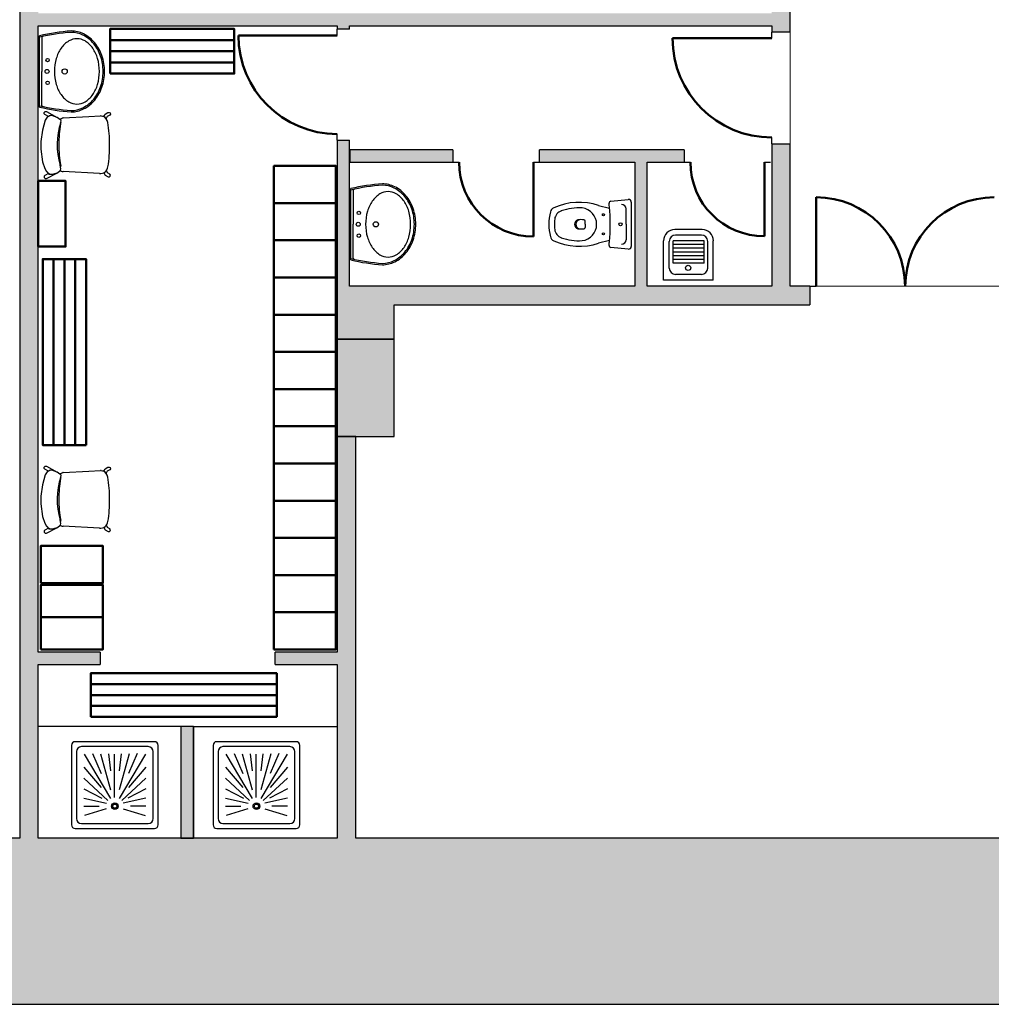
# Model space of a CAD drawing. Header units: metres. Extents: x -1 to 430, y -6 to 34.
# Tile 3 of 5: x 408 to 416, y 13 to 21. Entities that reach past the tile are written whole.
import ezdxf

# ---------------------------------------------------------------- set-up
doc = ezdxf.new("R2010")
doc.units = ezdxf.units.M
doc.linetypes.add('CONTINUA', pattern=[0])
doc.linetypes.add('VERDECKT', pattern=[9.525, 6.35, -3.175])
for name, color, linetype, lineweight in [('3D PS-1 MUR', 7, 'CONTINUA', 25), ('3D PS-1 PILAR', 7, 'CONTINUA', 25), ('PS-1  REVESTIMENT pintat (blau fosc)', 7, 'CONTINUA', 25), ('PS-1 ESCALES 2D', 7, 'CONTINUA', 25), ('PS-1 MOBLES', 7, 'CONTINUA', 25), ('PS-1 REVESTIMENT  enguixat i pintat (lila)', 7, 'CONTINUA', 25)]:
    doc.layers.add(name, color=color, linetype=linetype, lineweight=lineweight)

msp = doc.modelspace()

# ---------------------------------------------------------------- hatches: boundary and pattern name
at = {"layer": '3D PS-1 MUR', "linetype": 'CONTINUA', "lineweight": 18, "true_color": 0xa0a0a0, "transparency": 33554687}
for points in [[(407.9432, 24.7407), (407.9432, 14.1806), (408.0932, 14.1806), (408.0932, 24.7407)], [(414.0064, 20.8307), (408.0932, 20.8307), (408.0932, 20.7307), (414.0064, 20.7307)], [(414.0064, 20.8807), (414.0064, 20.6807), (414.1564, 20.6807), (414.1564, 20.8807)], [(410.5032, 20.7307), (410.5032, 20.7046), (410.6032, 20.7046), (410.6032, 20.7307)], [(410.6032, 18.6307), (410.6032, 19.8083), (410.5032, 19.8083), (410.5032, 18.6307)], [(414.1564, 18.6307), (414.1564, 19.7807), (414.0064, 19.7807), (414.0064, 18.6307)], [(411.4364, 19.7307), (410.6046, 19.7307), (410.6046, 19.6307), (411.4364, 19.6307)], [(413.3005, 19.7307), (412.1351, 19.7307), (412.1351, 19.6307), (412.9027, 19.6307), (412.9027, 19.6319), (413.0027, 19.6319), (413.0027, 19.6307), (413.3005, 19.6307)], [(413.0027, 18.6307), (413.0027, 19.6319), (412.9027, 19.6319), (412.9027, 18.6307)], [(414.3139, 18.6307), (410.5032, 18.6307), (410.5032, 18.4807), (414.3139, 18.4807)], [(410.9633, 18.2039), (410.9633, 18.4807), (410.5033, 18.4807), (410.5033, 18.2039)], [(410.6533, 14.1806), (410.6533, 17.4207), (410.5033, 17.4207), (410.5033, 14.1806)], [(408.0932, 15.5807), (408.5932, 15.5807), (408.5932, 15.6807), (408.0932, 15.6807)], [(410.5033, 15.6807), (410.0032, 15.6807), (410.0032, 15.5807), (410.5033, 15.5807)], [(409.3432, 14.1807), (409.3432, 15.0807), (409.2432, 15.0807), (409.2432, 14.1807)], [(400.7564, 12.8406), (417.6914, 12.8406), (417.6914, 14.1806), (400.7564, 14.1806)]]:
    msp.add_hatch(color=253, dxfattribs=at).paths.add_polyline_path(points)
at = {"layer": '3D PS-1 PILAR', "linetype": 'CONTINUA', "lineweight": 18, "transparency": 33554687}
msp.add_hatch(color=9, dxfattribs=at).paths.add_polyline_path([(410.5033, 17.4207), (410.9631, 17.4207), (410.9631, 18.2039), (410.5033, 18.2039)])

# ---------------------------------------------------------------- linework, layer by layer
at = {"layer": '3D PS-1 MUR', "color": 7, "linetype": 'CONTINUA', "lineweight": 25, "transparency": 33554687}
for p, q in [((407.9432, 24.7407), (407.9432, 14.1806)), ((414.1564, 20.6807), (414.1564, 20.8807)), ((408.0932, 15.6807), (408.0932, 20.7307)), ((408.0932, 20.7307), (410.5032, 20.7307)), ((410.5032, 20.7307), (410.5032, 20.7046)), ((410.6032, 20.7046), (410.6032, 20.7307)), ((410.6032, 20.7307), (414.0064, 20.7307)), ((414.0064, 20.7307), (414.0064, 20.6807)), ((410.6032, 20.7046), (410.5032, 20.7046)), ((410.5032, 20.6546), (410.5032, 20.7046)), ((414.1564, 20.6807), (414.0064, 20.6807)), ((414.0064, 20.6307), (414.0064, 20.6807)), ((410.5032, 19.8083), (410.5032, 19.8583)), ((410.5032, 19.8083), (410.6032, 19.8083)), ((410.5032, 19.8083), (410.5032, 18.6307)), ((410.6032, 18.6307), (410.6032, 19.8083)), ((414.0064, 19.7807), (414.0064, 19.8307)), ((414.0064, 19.7807), (414.1564, 19.7807)), ((414.0064, 19.7807), (414.0064, 18.6307)), ((414.1564, 18.6307), (414.1564, 19.7807)), ((411.4364, 19.7307), (410.6046, 19.7307)), ((410.6046, 19.7307), (410.6046, 19.6307)), ((411.4364, 19.7307), (411.4364, 19.6307)), ((412.1351, 19.6307), (412.1351, 19.7307)), ((413.3005, 19.7307), (412.1351, 19.7307)), ((413.3005, 19.7307), (413.3005, 19.6307)), ((410.6046, 19.6307), (411.4364, 19.6307)), ((411.4364, 19.6307), (411.4864, 19.6307)), ((412.0851, 19.6307), (412.1351, 19.6307)), ((412.1351, 19.6307), (412.9027, 19.6307)), ((412.9027, 19.6307), (412.9027, 18.6307)), ((413.0027, 19.6307), (413.3005, 19.6307)), ((413.0027, 18.6307), (413.0027, 19.6307)), ((413.3005, 19.6307), (413.3505, 19.6307)), ((413.9471, 19.6307), (413.9971, 19.6307)), ((410.5032, 18.6307), (410.5032, 18.4807)), ((412.9027, 18.6307), (410.6032, 18.6307)), ((414.0064, 18.6307), (413.0027, 18.6307)), ((414.3139, 18.6307), (414.1564, 18.6307)), ((414.3139, 18.6307), (414.3139, 18.4807)), ((414.3139, 18.6307), (414.3639, 18.6307)), ((415.0819, 18.6307), (415.0829, 18.6307)), ((410.5032, 18.4807), (410.5033, 18.4807)), ((410.5033, 18.4807), (410.5033, 18.2039)), ((410.9633, 18.4807), (414.3139, 18.4807)), ((410.9633, 18.2039), (410.9633, 18.4807)), ((410.5033, 18.2039), (410.9633, 18.2039)), ((410.6533, 17.4207), (410.5033, 17.4207)), ((410.5033, 17.4207), (410.5033, 15.6807)), ((410.6533, 14.1806), (410.6533, 17.4207)), ((408.5932, 15.6807), (408.0932, 15.6807)), ((408.5932, 15.6807), (408.5932, 15.5807)), ((410.0032, 15.5807), (410.0032, 15.6807)), ((410.5033, 15.6807), (410.0032, 15.6807)), ((408.0932, 14.1806), (408.0932, 15.5807)), ((408.0932, 15.5807), (408.5932, 15.5807)), ((410.0032, 15.5807), (410.5033, 15.5807)), ((410.5033, 15.5807), (410.5033, 14.1806)), ((409.3432, 15.0807), (409.2432, 15.0807)), ((409.2432, 15.0807), (409.2432, 14.1807)), ((409.3432, 14.1807), (409.3432, 15.0807)), ((407.9432, 14.1806), (400.7564, 14.1806)), ((410.5033, 14.1806), (408.0932, 14.1806)), ((409.2432, 14.1807), (409.3432, 14.1807)), ((416.2164, 14.1806), (410.6533, 14.1806)), ((400.7564, 12.8406), (417.6914, 12.8406))]:
    msp.add_line(p, q, dxfattribs=at)
at = {"layer": '3D PS-1 MUR', "color": 202, "linetype": 'CONTINUA', "lineweight": 50, "transparency": 33554687}
for p, q in [((410.5032, 20.6546), (409.7068, 20.6546)), ((414.0064, 20.6307), (413.2064, 20.6307)), ((412.0851, 19.6307), (412.0851, 19.032)), ((413.9471, 19.6307), (413.9471, 19.0341)), ((414.3639, 18.6307), (414.3639, 19.3487))]:
    msp.add_line(p, q, dxfattribs=at)
for centre, radius, start, end in [((410.5032, 20.6546), 0.7964, 180, 270), ((414.0064, 20.6307), 0.8, 180, 270), ((412.0851, 19.6307), 0.5988, 180, 270), ((413.9471, 19.6307), 0.5967, 180, 270), ((414.3639, 18.6307), 0.7179, 0, 90), ((415.8008, 18.6307), 0.7179, 90, 180)]:
    msp.add_arc(centre, radius, start, end, dxfattribs=at)
at = {"layer": '3D PS-1 PILAR', "color": 7, "linetype": 'CONTINUA', "lineweight": 25, "transparency": 33554687}
for p, q in [((410.9631, 18.2039), (410.5033, 18.2039)), ((410.5033, 18.2039), (410.5033, 17.4207)), ((410.9631, 17.4207), (410.9631, 18.2039)), ((410.5033, 17.4207), (410.9631, 17.4207))]:
    msp.add_line(p, q, dxfattribs=at)
at = {"layer": 'PS-1  REVESTIMENT pintat (blau fosc)', "color": 180, "linetype": 'CONTINUA', "lineweight": 13, "transparency": 33554687}
for p, q in [((414.1564, 20.6807), (414.1564, 20.8807)), ((414.1564, 18.6307), (414.1564, 19.7807)), ((414.3139, 18.6307), (414.1564, 18.6307))]:
    msp.add_line(p, q, dxfattribs=at)
at = {"layer": 'PS-1  REVESTIMENT pintat (blau fosc)', "color": 180, "linetype": 'VERDECKT', "lineweight": 13, "transparency": 33554687}
for p, q in [((414.1564, 19.7807), (414.1564, 20.6807)), ((415.8508, 18.6307), (414.3139, 18.6307))]:
    msp.add_line(p, q, dxfattribs=at)
at = {"layer": 'PS-1  REVESTIMENT pintat (blau fosc)', "color": 180, "linetype": 'CONTINUA', "lineweight": 13, "transparency": 33554687}
msp.add_lwpolyline([(396.0164, 28.2339), (395.9864, 28.2452), (395.9864, 27.8252), (395.5664, 27.8252), (395.5664, 28.2339), (391.3997, 28.2339), (391.3997, 14.1806), (407.9432, 14.1806), (407.9432, 19.1135)], dxfattribs=at)
at = {"layer": 'PS-1 ESCALES 2D', "color": 180, "transparency": 33554687}
for p, q in [((408.104, 20.3635), (408.104, 20.6514)), ((408.1224, 20.6369), (408.1224, 20.3635)), ((408.104, 20.0756), (408.104, 20.3635)), ((408.1224, 20.0901), (408.1224, 20.3635)), ((410.613, 19.1307), (410.613, 19.4186)), ((410.6314, 19.4041), (410.6314, 19.1307)), ((412.7086, 19.3174), (412.8498, 19.3306)), ((412.6104, 19.2829), (412.699, 19.2621)), ((412.8332, 19.1307), (412.8332, 19.2564)), ((412.5023, 19.1307), (412.5023, 19.156)), ((410.613, 18.8429), (410.613, 19.1307)), ((410.6314, 18.8574), (410.6314, 19.1307)), ((412.5023, 19.1307), (412.5023, 19.1054)), ((412.8332, 19.1307), (412.8332, 19.0051)), ((413.4455, 19.0881), (413.2251, 19.0881)), ((412.699, 18.9994), (412.6104, 18.9786)), ((413.135, 18.6813), (413.135, 18.998)), ((413.18, 18.7765), (413.18, 18.993)), ((413.2113, 18.8169), (413.2113, 18.9972)), ((413.4618, 18.9972), (413.2113, 18.9972)), ((413.4405, 19.0431), (413.2301, 19.0431)), ((413.4618, 18.8169), (413.4618, 18.9972)), ((413.4906, 18.7765), (413.4906, 18.993)), ((413.5356, 18.6813), (413.5356, 18.998)), ((412.8498, 18.9309), (412.7086, 18.9441)), ((413.4618, 18.9672), (413.2113, 18.9672)), ((413.4618, 18.9371), (413.2113, 18.9371)), ((413.4618, 18.9071), (413.2113, 18.9071)), ((413.4618, 18.877), (413.2113, 18.877)), ((413.4618, 18.847), (413.2113, 18.847)), ((413.4618, 18.8169), (413.2113, 18.8169)), ((413.5356, 18.6813), (413.135, 18.6813)), ((413.4405, 18.7264), (413.2301, 18.7264)), ((408.3602, 14.9285), (408.3602, 14.2885)), ((409.0302, 14.9585), (408.3902, 14.9585)), ((409.0602, 14.2885), (409.0602, 14.9285)), ((409.5021, 14.9285), (409.5021, 14.2885)), ((410.1721, 14.9585), (409.5321, 14.9585)), ((410.2021, 14.2885), (410.2021, 14.9285)), ((408.4002, 14.8785), (408.4002, 14.3385)), ((408.9802, 14.9185), (408.4402, 14.9185)), ((408.4638, 14.8586), (408.6753, 14.5011)), ((408.5293, 14.8626), (408.5993, 14.7026)), ((408.5948, 14.8612), (408.6748, 14.5712)), ((408.6601, 14.8596), (408.6751, 14.7246)), ((408.7052, 14.8585), (408.7052, 14.5085)), ((408.9565, 14.8586), (408.745, 14.5011)), ((408.7602, 14.8596), (408.7452, 14.7246)), ((408.8255, 14.8612), (408.7455, 14.5712)), ((408.891, 14.8626), (408.821, 14.7026)), ((409.0202, 14.3385), (409.0202, 14.8785)), ((409.5421, 14.8785), (409.5421, 14.3385)), ((410.1221, 14.9185), (409.5821, 14.9185)), ((409.6058, 14.8586), (409.8173, 14.5011)), ((409.6713, 14.8626), (409.7413, 14.7026)), ((409.7368, 14.8612), (409.8168, 14.5712)), ((409.8021, 14.8596), (409.8171, 14.7246)), ((409.8471, 14.8585), (409.8471, 14.5085)), ((410.0985, 14.8586), (409.887, 14.5011)), ((409.9022, 14.8596), (409.8872, 14.7246)), ((409.9675, 14.8612), (409.8875, 14.5712)), ((410.033, 14.8626), (409.963, 14.7026)), ((410.1621, 14.3385), (410.1621, 14.8785)), ((408.4602, 14.7535), (408.6002, 14.5885)), ((408.9602, 14.7535), (408.8202, 14.5885)), ((409.6021, 14.7535), (409.7421, 14.5885)), ((410.1021, 14.7535), (409.9621, 14.5885)), ((408.4602, 14.6635), (408.6548, 14.4839)), ((408.9602, 14.6635), (408.7655, 14.4839)), ((409.6021, 14.6635), (409.7968, 14.4839)), ((410.1021, 14.6635), (409.9075, 14.4839)), ((408.4602, 14.5785), (408.6052, 14.5035)), ((408.9602, 14.5785), (408.8152, 14.5035)), ((409.6021, 14.5785), (409.7471, 14.5035)), ((410.1021, 14.5785), (409.9571, 14.5035)), ((408.4602, 14.5035), (408.6423, 14.4615)), ((408.9602, 14.5035), (408.778, 14.4615)), ((409.6021, 14.5035), (409.7843, 14.4615)), ((410.1021, 14.5035), (409.92, 14.4615)), ((408.4602, 14.4385), (408.5852, 14.4385)), ((408.6416, 14.4178), (408.4652, 14.3635)), ((408.7787, 14.4178), (408.9552, 14.3635)), ((408.9602, 14.4385), (408.8352, 14.4385)), ((409.6021, 14.4385), (409.7271, 14.4385)), ((409.7836, 14.4178), (409.6071, 14.3635)), ((409.9207, 14.4178), (410.0971, 14.3635)), ((410.1021, 14.4385), (409.9771, 14.4385)), ((408.4402, 14.2985), (408.9802, 14.2985)), ((409.5821, 14.2985), (410.1221, 14.2985)), ((408.3902, 14.2585), (409.0302, 14.2585)), ((409.5321, 14.2585), (410.1721, 14.2585))]:
    msp.add_line(p, q, dxfattribs=at)
at = {"layer": 'PS-1 ESCALES 2D', "color": 7, "lineweight": 25, "transparency": 33554687}
for p, q in [((409.2432, 15.0807), (408.0932, 15.0807)), ((409.2432, 15.0807), (409.2432, 14.1807)), ((409.3432, 15.0807), (409.2432, 15.0807)), ((409.3432, 15.0807), (409.3432, 14.1807)), ((409.3432, 15.0807), (410.5032, 15.0807)), ((409.2432, 14.1807), (408.0932, 14.1807)), ((410.5032, 14.1807), (409.3432, 14.1807))]:
    msp.add_line(p, q, dxfattribs=at)
at = {"layer": 'PS-1 ESCALES 2D', "color": 180, "transparency": 33554687}
msp.add_lwpolyline([(412.874, 19.3094), (412.874, 19.1307), (412.874, 18.9521)], dxfattribs=at)
at = {"layer": 'PS-1 ESCALES 2D', "color": 180, "linetype": 'CONTINUA', "transparency": 33554687}
for centre, radius in [((408.1683, 20.4553), 0.0138), ((408.3059, 20.3635), 0.0211), ((408.1683, 20.2717), 0.0138), ((410.6772, 19.2225), 0.0138), ((410.8149, 19.1307), 0.0211), ((410.6772, 19.039), 0.0138)]:
    msp.add_circle(centre, radius, dxfattribs=at)
at = {"layer": 'PS-1 ESCALES 2D', "color": 180, "transparency": 33554687}
for centre, radius in [((408.1637, 20.3635), 0.0161), ((412.649, 19.2082), 0.008), ((410.6727, 19.1307), 0.0161), ((412.7869, 19.1307), 0.0125), ((412.649, 19.0532), 0.008), ((413.3326, 18.7792), 0.0213), ((408.7102, 14.4385), 0.0275), ((408.7102, 14.4385), 0.0169), ((408.7102, 14.4385), 0.0169), ((409.8521, 14.4385), 0.0275), ((409.8521, 14.4385), 0.0169), ((409.8521, 14.4385), 0.0169)]:
    msp.add_circle(centre, radius, dxfattribs=at)
for centre, radius, start, end in [((408.4756, 19.0478), 1.6461, 94.0915, 103.04422), ((408.4756, 19.0478), 1.6351, 94.0915, 103.13363), ((408.1316, 20.6369), 0.00918, 102.21465, 180), ((408.3581, 20.4665), 0.2232, 63.32746, 90), ((408.3581, 20.4665), 0.2122, 63.32746, 89.89497), ((408.3331, 20.4167), 0.2678, 39.5075, 63.32746), ((408.3331, 20.4167), 0.2789, 39.5075, 63.32746), ((408.4442, 20.4348), 0.2035, 121.08868, 145.51263), ((408.4045, 20.5005), 0.1268, 90, 121.08868), ((408.4045, 20.5005), 0.1268, 58.91132, 90), ((408.3649, 20.4348), 0.2035, 34.48737, 58.91132), ((408.294, 20.3845), 0.3185, 18.85721, 39.5075), ((408.294, 20.3845), 0.3295, 18.85721, 39.5075), ((408.5069, 20.3917), 0.2796, 145.51263, 164.11647), ((408.3022, 20.3917), 0.2796, 15.88353, 34.48737), ((408.2326, 20.3635), 0.3835, 0, 18.85721), ((408.2326, 20.3635), 0.3945, 0, 18.85721), ((408.606, 20.3635), 0.3827, 164.11647, 180), ((408.2031, 20.3635), 0.3827, 0, 15.88353), ((408.606, 20.3635), 0.3827, 180, 195.88353), ((408.2031, 20.3635), 0.3827, 344.11647, 0), ((408.2326, 20.3635), 0.3835, 341.14279, 0), ((408.2326, 20.3635), 0.3945, 341.14279, 0), ((408.5069, 20.3353), 0.2796, 195.88353, 214.48737), ((408.3022, 20.3353), 0.2796, 325.51263, 344.11647), ((408.4442, 20.2922), 0.2035, 214.48737, 238.91132), ((408.3649, 20.2922), 0.2035, 301.08868, 325.51263), ((408.294, 20.3425), 0.3185, 320.4925, 341.14279), ((408.294, 20.3425), 0.3295, 320.4925, 341.14279), ((408.1316, 20.0901), 0.00918, 180, 257.78535), ((408.4045, 20.2265), 0.1268, 238.91132, 270), ((408.4045, 20.2265), 0.1268, 270, 301.08868), ((408.3331, 20.3103), 0.2678, 296.67254, 320.4925), ((408.3331, 20.3103), 0.2789, 296.67254, 320.4925), ((408.4756, 21.6792), 1.6351, 256.86637, 265.9085), ((408.4756, 21.6792), 1.6461, 256.95578, 265.9085), ((408.3581, 20.2605), 0.2232, 270, 296.67254), ((408.3581, 20.2605), 0.2122, 270.10503, 296.67254), ((410.9845, 17.815), 1.6461, 94.0915, 103.04422), ((410.8671, 19.2337), 0.2232, 63.32746, 90), ((410.9845, 17.815), 1.6351, 94.0915, 103.13363), ((410.6405, 19.4041), 0.00918, 102.21465, 180), ((410.9531, 19.202), 0.2035, 121.08868, 145.51263), ((410.9135, 19.2677), 0.1268, 90, 121.08868), ((410.8671, 19.2337), 0.2122, 63.32746, 89.89497), ((410.9135, 19.2677), 0.1268, 58.91132, 90), ((410.8421, 19.184), 0.2678, 39.5075, 63.32746), ((410.8421, 19.184), 0.2789, 39.5075, 63.32746), ((410.8739, 19.202), 0.2035, 34.48737, 58.91132), ((411.0159, 19.1589), 0.2796, 145.51263, 164.11647), ((410.8112, 19.1589), 0.2796, 15.88353, 34.48737), ((410.803, 19.1517), 0.3185, 18.85721, 39.5075), ((410.803, 19.1517), 0.3295, 18.85721, 39.5075), ((412.4545, 18.8166), 0.4916, 71.51403, 114.68252), ((412.7098, 19.3024), 0.015, 94.7621, 186.90366), ((411.2917, 19.1307), 1.4134, 5.33234, 6.90366), ((412.8522, 19.3089), 0.0218, 1.3248, 96.36436), ((411.115, 19.1307), 0.3827, 164.11647, 180), ((410.712, 19.1307), 0.3827, 0, 15.88353), ((410.7416, 19.1307), 0.3835, 0, 18.85721), ((410.7416, 19.1307), 0.3945, 0, 18.85721), ((412.606, 19.1307), 0.397, 165.45309, 180), ((412.2701, 19.2179), 0.05, 114.68252, 165.45309), ((412.336, 19.1635), 0.08, 108.86689, 173.07216), ((412.4545, 18.8166), 0.4466, 86.97911, 108.86689), ((412.4621, 19.1307), 0.1328, 276.8934, 83.1066), ((411.2917, 19.1307), 1.4134, 0, 5.33234), ((412.7963, 19.2525), 0.0372, 6.0407, 91.70164), ((412.606, 19.1307), 0.352, 173.07216, 180), ((412.4524, 19.1307), 0.0366, 105.23137, 254.76863), ((412.4658, 19.1307), 0.0386, 105.77883, 254.22117), ((412.4676, 19.0433), 0.1252, 78.58809, 101.41191), ((412.4923, 19.156), 0.01, 0, 90), ((411.115, 19.1307), 0.3827, 180, 195.88353), ((410.712, 19.1307), 0.3827, 344.11647, 0), ((410.7416, 19.1307), 0.3835, 341.14279, 0), ((410.7416, 19.1307), 0.3945, 341.14279, 0), ((412.606, 19.1307), 0.397, 180, 194.54691), ((412.606, 19.1307), 0.352, 180, 186.92784), ((412.336, 19.0979), 0.08, 186.92784, 251.13311), ((412.4676, 19.2182), 0.1252, 258.58809, 281.41191), ((412.4923, 19.1054), 0.01, 270, 0), ((411.2917, 19.1307), 1.4134, 354.66766, 0), ((413.2251, 18.998), 0.0902, 90, 180), ((413.4455, 18.998), 0.0902, 0, 90), ((411.0159, 19.1025), 0.2796, 195.88353, 214.48737), ((410.8112, 19.1025), 0.2796, 325.51263, 344.11647), ((410.803, 19.1097), 0.3185, 320.4925, 341.14279), ((410.803, 19.1097), 0.3295, 320.4925, 341.14279), ((412.2701, 19.0436), 0.05, 194.54691, 245.31748), ((412.4545, 19.4448), 0.4916, 245.31748, 288.48597), ((412.4545, 19.4448), 0.4466, 251.13311, 273.02089), ((411.2917, 19.1307), 1.4134, 353.09634, 354.66766), ((412.7963, 19.009), 0.0372, 268.29836, 353.9593), ((413.2301, 18.993), 0.0501, 90, 180), ((413.4405, 18.993), 0.0501, 0, 90), ((410.9531, 19.0594), 0.2035, 214.48737, 238.91132), ((410.8421, 19.0775), 0.2678, 296.67254, 320.4925), ((410.8421, 19.0775), 0.2789, 296.67254, 320.4925), ((410.8739, 19.0594), 0.2035, 301.08868, 325.51263), ((412.7098, 18.959), 0.015, 173.09634, 265.2379), ((412.8522, 18.9526), 0.0218, 263.63564, 358.6752), ((410.9845, 20.4465), 1.6351, 256.86637, 265.9085), ((410.9845, 20.4465), 1.6461, 256.95578, 265.9085), ((410.6405, 18.8574), 0.00918, 180, 257.78535), ((410.9135, 18.9937), 0.1268, 238.91132, 270), ((410.8671, 19.0278), 0.2232, 270, 296.67254), ((410.8671, 19.0278), 0.2122, 270.10503, 296.67254), ((410.9135, 18.9937), 0.1268, 270, 301.08868), ((413.2301, 18.7765), 0.0501, 180, 270), ((413.4405, 18.7765), 0.0501, 270, 0), ((408.3902, 14.9285), 0.03, 90, 180), ((409.0302, 14.9285), 0.03, 0, 90), ((409.5321, 14.9285), 0.03, 90, 180), ((410.1721, 14.9285), 0.03, 0, 90), ((408.4402, 14.8785), 0.04, 90, 180), ((408.9802, 14.8785), 0.04, 0, 90), ((409.5821, 14.8785), 0.04, 90, 180), ((410.1221, 14.8785), 0.04, 0, 90), ((408.4402, 14.3385), 0.04, 180, 270), ((408.9802, 14.3385), 0.04, 270, 0), ((409.5821, 14.3385), 0.04, 180, 270), ((410.1221, 14.3385), 0.04, 270, 0), ((408.3902, 14.2885), 0.03, 180, 270), ((409.0302, 14.2885), 0.03, 270, 0), ((409.5321, 14.2885), 0.03, 180, 270), ((410.1721, 14.2885), 0.03, 270, 0)]:
    msp.add_arc(centre, radius, start, end, dxfattribs=at)
at = {"layer": 'PS-1 MOBLES', "lineweight": 50, "transparency": 33554687}
for p, q in [((408.6725, 20.6162), (409.6725, 20.6162)), ((408.6725, 20.5262), (409.6725, 20.5262)), ((408.6725, 20.4362), (409.6725, 20.4362)), ((408.2165, 17.3498), (408.2165, 18.8498)), ((408.304, 17.3498), (408.304, 18.8498)), ((408.3915, 17.3498), (408.3915, 18.8498)), ((408.1135, 15.9624), (408.6135, 15.9624)), ((408.5157, 15.4223), (410.0157, 15.4223)), ((408.5157, 15.3348), (410.0157, 15.3348)), ((408.5157, 15.2473), (410.0157, 15.2473))]:
    msp.add_line(p, q, dxfattribs=at)
at = {"layer": 'PS-1 MOBLES', "color": 180, "transparency": 33554687}
for p, q in [((408.2725, 19.5925), (408.2684, 19.6092)), ((408.5858, 19.5401), (408.2932, 19.5566)), ((408.2725, 16.7324), (408.2684, 16.749)), ((408.5858, 16.68), (408.2932, 16.6965))]:
    msp.add_line(p, q, dxfattribs=at)
at = {"layer": 'PS-1 MOBLES', "lineweight": 50, "transparency": 33554687}
for points in [[(408.6725, 20.3462), (409.6725, 20.3462), (409.6725, 20.7062), (408.6725, 20.7062), (408.6725, 20.3462)], [(409.993, 19.302), (410.493, 19.302), (410.493, 19.602), (409.993, 19.602), (409.993, 19.302)], [(408.0932, 18.9507), (408.3132, 18.9507), (408.3132, 19.4807), (408.0932, 19.4807), (408.0932, 18.9507)], [(409.993, 19.002), (410.493, 19.002), (410.493, 19.302), (409.993, 19.302), (409.993, 19.002)], [(409.993, 18.702), (410.493, 18.702), (410.493, 19.002), (409.993, 19.002), (409.993, 18.702)], [(408.479, 17.3498), (408.479, 18.8498), (408.129, 18.8498), (408.129, 17.3498), (408.479, 17.3498)], [(409.993, 18.402), (410.493, 18.402), (410.493, 18.702), (409.993, 18.702), (409.993, 18.402)], [(409.993, 18.102), (410.493, 18.102), (410.493, 18.402), (409.993, 18.402), (409.993, 18.102)], [(409.993, 17.802), (410.493, 17.802), (410.493, 18.102), (409.993, 18.102), (409.993, 17.802)], [(409.993, 17.502), (410.493, 17.502), (410.493, 17.802), (409.993, 17.802), (409.993, 17.502)], [(409.993, 17.202), (410.493, 17.202), (410.493, 17.502), (409.993, 17.502), (409.993, 17.202)], [(409.993, 16.902), (410.493, 16.902), (410.493, 17.202), (409.993, 17.202), (409.993, 16.902)], [(409.993, 16.602), (410.493, 16.602), (410.493, 16.902), (409.993, 16.902), (409.993, 16.602)], [(409.993, 16.302), (410.493, 16.302), (410.493, 16.602), (409.993, 16.602), (409.993, 16.302)], [(408.1135, 16.2374), (408.6135, 16.2374), (408.6135, 16.5374), (408.1135, 16.5374), (408.1135, 16.2374)], [(409.993, 16.002), (410.493, 16.002), (410.493, 16.302), (409.993, 16.302), (409.993, 16.002)], [(408.1135, 15.7024), (408.6135, 15.7024), (408.6135, 16.2224), (408.1135, 16.2224), (408.1135, 15.7024)], [(409.993, 15.702), (410.493, 15.702), (410.493, 16.002), (409.993, 16.002), (409.993, 15.702)], [(408.5157, 15.1598), (410.0157, 15.1598), (410.0157, 15.5098), (408.5157, 15.5098), (408.5157, 15.1598)]]:
    msp.add_lwpolyline(points, close=True, dxfattribs=at)
at = {"layer": 'PS-1 MOBLES', "color": 180, "transparency": 33554687}
for points in [[(408.1746, 20.0003), (408.1466, 20.0152), (408.1396, 20.0221), (408.1407, 20.0318), (408.149, 20.0391), (408.158, 20.0391), (408.2453, 19.9929), (408.2047, 20.0071), (408.194, 20.0071), (408.1839, 20.0058), (408.1746, 20.0003)], [(408.6204, 19.9996), (408.6327, 20.0198), (408.6548, 20.0329), (408.6656, 20.0332), (408.673, 20.0284), (408.6744, 20.0187), (408.6688, 20.0102), (408.6492, 19.9996), (408.6411, 19.9827), (408.6315, 19.9923), (408.6251, 19.9967), (408.6204, 19.9996)], [(408.1745, 19.54), (408.1465, 19.5251), (408.1396, 19.5181), (408.1407, 19.5084), (408.149, 19.5012), (408.158, 19.5012), (408.2413, 19.5442), (408.2046, 19.5333), (408.1939, 19.5333), (408.1838, 19.5345), (408.1745, 19.54)], [(408.621, 19.5467), (408.6334, 19.5266), (408.6555, 19.5135), (408.6663, 19.5133), (408.6737, 19.5181), (408.6751, 19.5278), (408.6694, 19.5363), (408.6498, 19.5467), (408.6417, 19.5637), (408.6321, 19.5541), (408.6257, 19.5496), (408.621, 19.5467)], [(408.1746, 17.1402), (408.1466, 17.155), (408.1396, 17.162), (408.1407, 17.1717), (408.149, 17.179), (408.158, 17.179), (408.2453, 17.1328), (408.2047, 17.147), (408.194, 17.147), (408.1839, 17.1457), (408.1746, 17.1402)], [(408.6204, 17.1395), (408.6327, 17.1597), (408.6548, 17.1728), (408.6656, 17.1731), (408.673, 17.1682), (408.6744, 17.1586), (408.6688, 17.1501), (408.6492, 17.1395), (408.6411, 17.1226), (408.6315, 17.1322), (408.6251, 17.1366), (408.6204, 17.1395)], [(408.1745, 16.6799), (408.1465, 16.665), (408.1396, 16.658), (408.1407, 16.6483), (408.149, 16.6411), (408.158, 16.6411), (408.2413, 16.6841), (408.2046, 16.6732), (408.1939, 16.6732), (408.1838, 16.6744), (408.1745, 16.6799)], [(408.621, 16.6866), (408.6334, 16.6665), (408.6555, 16.6534), (408.6663, 16.6532), (408.6737, 16.658), (408.6751, 16.6676), (408.6694, 16.6762), (408.6498, 16.6866), (408.6417, 16.7036), (408.6321, 16.694), (408.6257, 16.6895), (408.621, 16.6866)]]:
    msp.add_lwpolyline(points, close=True, dxfattribs=at)
for points in [[(408.266, 19.9769), (408.2453, 19.9929), (408.203, 20.0069), (408.1852, 20.006), (408.1655, 19.9937), (408.1486, 19.9702), (408.1261, 19.8902), (408.1131, 19.7989), (408.1131, 19.7688), (408.1141, 19.7369), (408.1274, 19.6344), (408.1454, 19.5798), (408.1595, 19.5554), (408.1783, 19.5357), (408.2046, 19.5338), (408.2413, 19.5442), (408.2647, 19.5593), (408.2732, 19.5678), (408.276, 19.5781), (408.2684, 19.6092)], [(408.2736, 19.9534), (408.2764, 19.9656), (408.2754, 19.9713), (408.266, 19.9769), (408.2643, 19.9782)], [(408.2736, 19.9534), (408.2764, 19.9656), (408.2754, 19.9713), (408.266, 19.9769)], [(408.2668, 19.9803), (408.2683, 19.9796), (408.2798, 19.9846), (408.2909, 19.9888)], [(408.2926, 19.9888), (408.4995, 20.001), (408.5952, 20.0063)], [(408.5996, 20.0059), (408.6113, 20.0016), (408.6155, 20.0017)], [(408.2691, 19.5637), (408.2732, 19.5678), (408.276, 19.5781), (408.2725, 19.5925)], [(408.266, 17.1168), (408.2453, 17.1328), (408.203, 17.1468), (408.1852, 17.1459), (408.1655, 17.1336), (408.1486, 17.1101), (408.1261, 17.0301), (408.1131, 16.9388), (408.1131, 16.9087), (408.1141, 16.8768), (408.1274, 16.7742), (408.1454, 16.7197), (408.1595, 16.6953), (408.1783, 16.6756), (408.2046, 16.6737), (408.2413, 16.6841), (408.2647, 16.6992), (408.2732, 16.7077), (408.276, 16.718), (408.2684, 16.749)], [(408.2736, 17.0933), (408.2764, 17.1055), (408.2754, 17.1112), (408.266, 17.1168), (408.2643, 17.1181)], [(408.2736, 17.0933), (408.2764, 17.1055), (408.2754, 17.1112), (408.266, 17.1168)], [(408.2668, 17.1202), (408.2683, 17.1195), (408.2798, 17.1245), (408.2909, 17.1287)], [(408.2926, 17.1286), (408.4995, 17.1409), (408.5952, 17.1462)], [(408.5996, 17.1458), (408.6113, 17.1415), (408.6155, 17.1416)], [(408.2691, 16.7036), (408.2732, 16.7077), (408.276, 16.718), (408.2725, 16.7324)]]:
    msp.add_lwpolyline(points, dxfattribs=at)
for centre, radius, start, end in [((408.8225, 19.773), 0.5778, 161.80839, 196.47404), ((408.8225, 19.773), 0.5778, 162.06443, 196.47404), ((409.2451, 19.7747), 0.9861, 170.31223, 180.11889), ((409.2451, 19.7747), 0.9861, 170.31223, 180.11889), ((408.291, 19.95), 0.0388, 128.50978, 133.2848), ((408.8225, 19.773), 0.5778, 161.80839, 162.06443), ((408.2566, 19.9453), 0.0172, 344.16772, 19.17852), ((408.2566, 19.9453), 0.0172, 344.16772, 19.17852), ((408.291, 19.95), 0.0388, 87.51991, 90.08194), ((408.5916, 19.9434), 0.0631, 82.77155, 86.71162), ((408.5916, 19.9434), 0.0631, 7.82663, 67.73402), ((407.6202, 19.7825), 1.0477, 359.49037, 9.3058), ((409.2451, 19.7733), 0.9861, 180.04027, 189.84694), ((409.2451, 19.7733), 0.9861, 180.04027, 189.84694), ((407.6203, 19.761), 1.0477, 350.85336, 0.66879), ((408.2915, 19.5954), 0.0388, 234.84861, 272.63925), ((408.257, 19.6), 0.0172, 334.08536, 15.99144), ((408.257, 19.6), 0.0172, 334.08536, 15.99144), ((408.5921, 19.6029), 0.0631, 264.27293, 352.33253), ((408.8225, 16.9129), 0.5778, 161.80839, 196.47404), ((408.8225, 16.9129), 0.5778, 162.06443, 196.47404), ((409.2451, 16.9146), 0.9861, 170.31223, 180.11889), ((409.2451, 16.9146), 0.9861, 170.31223, 180.11889), ((408.291, 17.0898), 0.0388, 128.50978, 133.2848), ((408.8225, 16.9129), 0.5778, 161.80839, 162.06443), ((408.2566, 17.0852), 0.0172, 344.16772, 19.17852), ((408.2566, 17.0852), 0.0172, 344.16772, 19.17852), ((408.291, 17.0898), 0.0388, 87.51991, 90.08194), ((408.5916, 17.0832), 0.0631, 82.77155, 86.71162), ((408.5916, 17.0832), 0.0631, 7.82663, 67.73402), ((407.6202, 16.9224), 1.0477, 359.49037, 9.3058), ((409.2451, 16.9132), 0.9861, 180.04027, 189.84694), ((409.2451, 16.9132), 0.9861, 180.04027, 189.84694), ((407.6203, 16.9009), 1.0477, 350.85336, 0.66879), ((408.2915, 16.7353), 0.0388, 234.84861, 272.63925), ((408.257, 16.7399), 0.0172, 334.08536, 15.99144), ((408.257, 16.7399), 0.0172, 334.08536, 15.99144), ((408.5921, 16.7428), 0.0631, 264.27293, 352.33253)]:
    msp.add_arc(centre, radius, start, end, dxfattribs=at)
at = {"layer": 'PS-1 REVESTIMENT  enguixat i pintat (lila)', "color": 220, "linetype": 'VERDECKT', "lineweight": 100, "transparency": 33554687}
msp.add_line((407.9432, 28.0797), (407.9432, 19.1135), dxfattribs=at)

doc.saveas('drawing.dxf')
